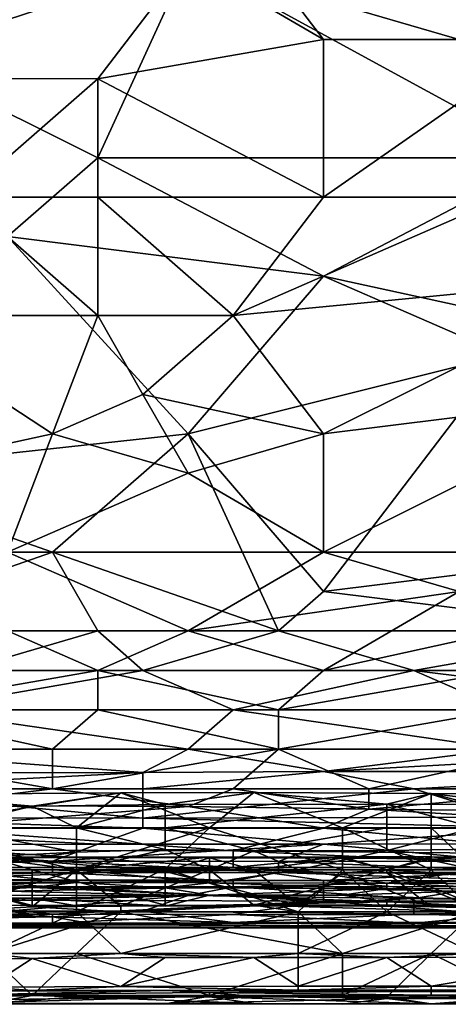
# Model space of a CAD drawing. Extents: x -1.1 to 1.1, y -0.36 to 0.36.
# Tile 209 of 256: x -0.1323 to -0.0899, y -0.345 to -0.2474. Entities that reach past the tile are written whole.
import ezdxf

# ---------------------------------------------------------------- set-up
doc = ezdxf.new("R2010")
doc.units = 0

msp = doc.modelspace()

# ---------------------------------------------------------------- linework, layer by layer
for points in [[(-0.115681, -0.241588, 0.395869), (-0.146978, -0.237682, 0.395967), (-0.151449, -0.253288, 0.393362)], [(-0.102268, -0.249401, 0.394792), (-0.11121, -0.237682, 0.396608), (-0.115681, -0.241588, 0.395869)], [(-0.079912, -0.249401, 0.39515), (-0.062028, -0.237682, 0.397355), (-0.11121, -0.237682, 0.396608)], [(-0.11121, -0.237682, 0.396608), (-0.102268, -0.249401, 0.394792), (-0.079912, -0.249401, 0.39515)], [(-0.115681, -0.241588, 0.266551), (-0.124623, -0.26112, 0.266498), (-0.15592, -0.245495, 0.266577)], [(-0.124623, -0.253307, 0.393709), (-0.115681, -0.241588, 0.395869), (-0.151449, -0.253288, 0.393362)], [(-0.115681, -0.241588, 0.395869), (-0.124623, -0.253307, 0.393709), (-0.102268, -0.249401, 0.394792)], [(-0.079912, -0.26112, 0.266522), (-0.124623, -0.26112, 0.266498), (-0.115681, -0.241588, 0.266551)], [(-0.115681, -0.241588, 0.266551), (-0.079912, -0.241588, 0.266557), (-0.075441, -0.253307, 0.266586)], [(-0.075441, -0.253307, 0.266586), (-0.079912, -0.26112, 0.266522), (-0.115681, -0.241588, 0.266551)], [(-0.124623, -0.26112, 0.266498), (-0.133565, -0.268932, 0.266355), (-0.15592, -0.245495, 0.266577)], [(-0.102268, -0.265026, 0.391919), (-0.102268, -0.249401, 0.394792), (-0.124623, -0.253307, 0.393709)], [(-0.079912, -0.249401, 0.39515), (-0.102268, -0.249401, 0.394792), (-0.102268, -0.265026, 0.391919)], [(-0.102268, -0.265026, 0.391919), (-0.084383, -0.265026, 0.392191), (-0.079912, -0.249401, 0.39515)], [(-0.151449, -0.253288, 0.393362), (-0.138036, -0.265026, 0.391469), (-0.124623, -0.253307, 0.393709)], [(-0.124623, -0.265026, 0.391596), (-0.124623, -0.253307, 0.393709), (-0.138036, -0.265026, 0.391469)], [(-0.124623, -0.253307, 0.393709), (-0.124623, -0.265026, 0.391596), (-0.102268, -0.265026, 0.391919)], [(-0.124623, -0.26112, 0.266498), (-0.102268, -0.272838, 0.266296), (-0.133565, -0.268932, 0.266355)], [(-0.124623, -0.26112, 0.266498), (-0.079912, -0.26112, 0.266522), (-0.102268, -0.272838, 0.266296)], [(-0.102268, -0.272838, 0.266296), (-0.079912, -0.26112, 0.266522), (-0.066499, -0.280651, 0.266098)], [(-0.124623, -0.276745, 0.389357), (-0.138036, -0.265026, 0.391469), (-0.146978, -0.276745, 0.389165)], [(-0.124623, -0.276745, 0.389357), (-0.124623, -0.265026, 0.391596), (-0.138036, -0.265026, 0.391469)], [(-0.11121, -0.276745, 0.389529), (-0.102268, -0.265026, 0.391919), (-0.124623, -0.265026, 0.391596)], [(-0.124623, -0.265026, 0.391596), (-0.124623, -0.276745, 0.389357), (-0.11121, -0.276745, 0.389529)], [(-0.11121, -0.276745, 0.389529), (-0.07097, -0.272838, 0.390765), (-0.084383, -0.265026, 0.392191)], [(-0.102268, -0.265026, 0.391919), (-0.11121, -0.276745, 0.389529), (-0.084383, -0.265026, 0.392191)], [(-0.115681, -0.288463, 0.265824), (-0.151449, -0.29237, 0.265624), (-0.133565, -0.268932, 0.266355)], [(-0.102268, -0.272838, 0.266296), (-0.115681, -0.288463, 0.265824), (-0.133565, -0.268932, 0.266355)], [(-0.084383, -0.280651, 0.266094), (-0.115681, -0.288463, 0.265824), (-0.102268, -0.272838, 0.266296)], [(-0.07097, -0.272838, 0.390765), (-0.11121, -0.276745, 0.389529), (-0.102268, -0.288463, 0.387078)], [(-0.084383, -0.280651, 0.266094), (-0.102268, -0.272838, 0.266296), (-0.066499, -0.280651, 0.266098)], [(-0.102268, -0.288463, 0.387078), (-0.07097, -0.284557, 0.388253), (-0.07097, -0.272838, 0.390765)], [(-0.146978, -0.276745, 0.389165), (-0.129094, -0.288463, 0.386879), (-0.124623, -0.276745, 0.389357)], [(-0.146978, -0.276745, 0.389165), (-0.146978, -0.29237, 0.385906), (-0.129094, -0.288463, 0.386879)], [(-0.120152, -0.284557, 0.387772), (-0.124623, -0.276745, 0.389357), (-0.129094, -0.288463, 0.386879)], [(-0.11121, -0.276745, 0.389529), (-0.124623, -0.276745, 0.389357), (-0.120152, -0.284557, 0.387772)], [(-0.120152, -0.284557, 0.387772), (-0.102268, -0.288463, 0.387078), (-0.11121, -0.276745, 0.389529)], [(-0.102268, -0.304088, 0.265261), (-0.115681, -0.288463, 0.265824), (-0.084383, -0.280651, 0.266094)], [(-0.07097, -0.300182, 0.265412), (-0.102268, -0.304088, 0.265261), (-0.084383, -0.280651, 0.266094)], [(-0.115681, -0.29237, 0.386076), (-0.120152, -0.284557, 0.387772), (-0.129094, -0.288463, 0.386879)], [(-0.102268, -0.288463, 0.387078), (-0.120152, -0.284557, 0.387772), (-0.115681, -0.29237, 0.386076)], [(-0.07097, -0.284557, 0.388253), (-0.102268, -0.288463, 0.387078), (-0.102268, -0.300182, 0.384224)], [(-0.079912, -0.300182, 0.384407), (-0.07097, -0.284557, 0.388253), (-0.102268, -0.300182, 0.384224)], [(-0.151449, -0.29237, 0.265624), (-0.115681, -0.288463, 0.265824), (-0.129094, -0.300182, 0.265367)], [(-0.133565, -0.300182, 0.384067), (-0.129094, -0.288463, 0.386879), (-0.146978, -0.29237, 0.385906)], [(-0.115681, -0.29237, 0.386076), (-0.129094, -0.288463, 0.386879), (-0.133565, -0.300182, 0.384067)], [(-0.129094, -0.300182, 0.265367), (-0.115681, -0.288463, 0.265824), (-0.106739, -0.307995, 0.265139)], [(-0.102268, -0.300182, 0.384224), (-0.102268, -0.288463, 0.387078), (-0.115681, -0.29237, 0.386076)], [(-0.102268, -0.304088, 0.265261), (-0.106739, -0.307995, 0.265139), (-0.115681, -0.288463, 0.265824)], [(-0.129094, -0.300182, 0.265367), (-0.151449, -0.307995, 0.265073), (-0.151449, -0.29237, 0.265624)], [(-0.102268, -0.300182, 0.384224), (-0.115681, -0.29237, 0.386076), (-0.133565, -0.300182, 0.384067)], [(-0.129094, -0.300182, 0.265367), (-0.124623, -0.307995, 0.265147), (-0.151449, -0.307995, 0.265073)], [(-0.133565, -0.300182, 0.384067), (-0.115681, -0.307995, 0.381893), (-0.102268, -0.300182, 0.384224)], [(-0.133565, -0.300182, 0.384067), (-0.133565, -0.307995, 0.381785), (-0.115681, -0.307995, 0.381893)], [(-0.106739, -0.307995, 0.265139), (-0.124623, -0.307995, 0.265147), (-0.129094, -0.300182, 0.265367)], [(-0.115681, -0.307995, 0.381893), (-0.088854, -0.304088, 0.383229), (-0.102268, -0.300182, 0.384224)], [(-0.088854, -0.304088, 0.383229), (-0.079912, -0.300182, 0.384407), (-0.102268, -0.300182, 0.384224)], [(-0.07097, -0.300182, 0.265412), (-0.07097, -0.307995, 0.265198), (-0.102268, -0.304088, 0.265261)], [(-0.115681, -0.307995, 0.381893), (-0.102268, -0.311901, 0.380621), (-0.088854, -0.304088, 0.383229)], [(-0.102268, -0.304088, 0.265261), (-0.07097, -0.307995, 0.265198), (-0.106739, -0.307995, 0.265139)], [(-0.084383, -0.307995, 0.382128), (-0.088854, -0.304088, 0.383229), (-0.102268, -0.311901, 0.380621)], [(-0.138036, -0.311901, 0.265178), (-0.151449, -0.307995, 0.265073), (-0.124623, -0.307995, 0.265147)], [(-0.124623, -0.311901, 0.380494), (-0.133565, -0.307995, 0.381785), (-0.146978, -0.311901, 0.380431)], [(-0.124623, -0.307995, 0.265147), (-0.120152, -0.311901, 0.265206), (-0.138036, -0.311901, 0.265178)], [(-0.133565, -0.307995, 0.381785), (-0.124623, -0.311901, 0.380494), (-0.115681, -0.307995, 0.381893)], [(-0.102268, -0.311901, 0.380621), (-0.115681, -0.307995, 0.381893), (-0.124623, -0.311901, 0.380494)], [(-0.124623, -0.307995, 0.265147), (-0.106739, -0.307995, 0.265139), (-0.120152, -0.311901, 0.265206)], [(-0.106739, -0.307995, 0.265139), (-0.093325, -0.311901, 0.265257), (-0.120152, -0.311901, 0.265206)], [(-0.106739, -0.307995, 0.265139), (-0.07097, -0.307995, 0.265198), (-0.093325, -0.311901, 0.265257)], [(-0.084383, -0.311901, 0.380778), (-0.084383, -0.307995, 0.382128), (-0.102268, -0.311901, 0.380621)], [(-0.07097, -0.307995, 0.265198), (-0.044144, -0.311901, 0.265253), (-0.093325, -0.311901, 0.265257)], [(-0.146978, -0.315807, 0.378904), (-0.124623, -0.315807, 0.378978), (-0.124623, -0.311901, 0.380494)], [(-0.146978, -0.311901, 0.380431), (-0.146978, -0.315807, 0.378904), (-0.124623, -0.311901, 0.380494)], [(-0.120152, -0.311901, 0.265206), (-0.11121, -0.315807, 0.265731), (-0.142507, -0.315807, 0.265673)], [(-0.142507, -0.315807, 0.265673), (-0.138036, -0.311901, 0.265178), (-0.120152, -0.311901, 0.265206)], [(-0.106739, -0.315807, 0.37908), (-0.102268, -0.311901, 0.380621), (-0.124623, -0.311901, 0.380494)], [(-0.124623, -0.311901, 0.380494), (-0.124623, -0.315807, 0.378978), (-0.106739, -0.315807, 0.37908)], [(-0.120152, -0.311901, 0.265206), (-0.093325, -0.311901, 0.265257), (-0.11121, -0.315807, 0.265731)], [(-0.093325, -0.311901, 0.265257), (-0.084383, -0.315807, 0.265789), (-0.11121, -0.315807, 0.265731)], [(-0.106739, -0.315807, 0.37908), (-0.084383, -0.315807, 0.379267), (-0.084383, -0.311901, 0.380778)], [(-0.084383, -0.311901, 0.380778), (-0.102268, -0.311901, 0.380621), (-0.106739, -0.315807, 0.37908)], [(-0.084383, -0.315807, 0.265789), (-0.093325, -0.311901, 0.265257), (-0.062028, -0.315807, 0.265782)], [(-0.062028, -0.315807, 0.265782), (-0.093325, -0.311901, 0.265257), (-0.044144, -0.311901, 0.265253)], [(-0.129094, -0.319713, 0.377207), (-0.146978, -0.315807, 0.378904), (-0.151449, -0.319713, 0.377118)], [(-0.142507, -0.315807, 0.265673), (-0.115681, -0.319713, 0.267064), (-0.151449, -0.319713, 0.267023)], [(-0.129094, -0.319713, 0.377207), (-0.124623, -0.315807, 0.378978), (-0.146978, -0.315807, 0.378904)], [(-0.142507, -0.315807, 0.265673), (-0.11121, -0.315807, 0.265731), (-0.115681, -0.319713, 0.267064)], [(-0.106739, -0.319713, 0.377386), (-0.124623, -0.315807, 0.378978), (-0.129094, -0.319713, 0.377207)], [(-0.106739, -0.319713, 0.377386), (-0.106739, -0.315807, 0.37908), (-0.124623, -0.315807, 0.378978)], [(-0.11121, -0.315807, 0.265731), (-0.084383, -0.319713, 0.267123), (-0.115681, -0.319713, 0.267064)], [(-0.11121, -0.315807, 0.265731), (-0.084383, -0.315807, 0.265789), (-0.084383, -0.319713, 0.267123)], [(-0.079912, -0.319713, 0.377586), (-0.084383, -0.315807, 0.379267), (-0.106739, -0.319713, 0.377386)], [(-0.106739, -0.315807, 0.37908), (-0.106739, -0.319713, 0.377386), (-0.084383, -0.315807, 0.379267)], [(-0.120152, -0.322015, 0.268362), (-0.160391, -0.322044, 0.268362), (-0.151449, -0.319713, 0.267023)], [(-0.151449, -0.319713, 0.377118), (-0.15592, -0.32362, 0.374864), (-0.129094, -0.32362, 0.374999)], [(-0.129094, -0.32362, 0.374999), (-0.129094, -0.319713, 0.377207), (-0.151449, -0.319713, 0.377118)], [(-0.120152, -0.322015, 0.268362), (-0.151449, -0.319713, 0.267023), (-0.115681, -0.319713, 0.267064)], [(-0.129094, -0.32362, 0.374999), (-0.11121, -0.32362, 0.375069), (-0.106739, -0.319713, 0.377386)], [(-0.106739, -0.319713, 0.377386), (-0.129094, -0.319713, 0.377207), (-0.129094, -0.32362, 0.374999)], [(-0.120152, -0.322015, 0.268362), (-0.115681, -0.319713, 0.267064), (-0.102268, -0.321916, 0.268362)], [(-0.102268, -0.321916, 0.268362), (-0.115681, -0.319713, 0.267064), (-0.084383, -0.319713, 0.267123)], [(-0.097797, -0.32362, 0.37526), (-0.106739, -0.319713, 0.377386), (-0.11121, -0.32362, 0.375069)], [(-0.106739, -0.319713, 0.377386), (-0.097797, -0.32362, 0.37526), (-0.079912, -0.319713, 0.377586)], [(-0.102268, -0.321916, 0.268362), (-0.062028, -0.319713, 0.267122), (-0.062028, -0.321909, 0.268362)], [(-0.084383, -0.319713, 0.267123), (-0.062028, -0.319713, 0.267122), (-0.102268, -0.321916, 0.268362)], [(-0.075441, -0.32362, 0.37541), (-0.079912, -0.319713, 0.377586), (-0.097797, -0.32362, 0.37526)], [(-0.160391, -0.322044, 0.268362), (-0.120152, -0.322015, 0.268362), (-0.151449, -0.32362, 0.269454)], [(-0.120152, -0.322015, 0.268362), (-0.120152, -0.32362, 0.26945), (-0.151449, -0.32362, 0.269454)], [(-0.120152, -0.32362, 0.26945), (-0.120152, -0.322015, 0.268362), (-0.102268, -0.321916, 0.268362)], [(-0.102268, -0.321916, 0.268362), (-0.093325, -0.32362, 0.269538), (-0.120152, -0.32362, 0.26945)], [(-0.093325, -0.32362, 0.269538), (-0.102268, -0.321916, 0.268362), (-0.062028, -0.321909, 0.268362)], [(-0.093325, -0.32362, 0.269538), (-0.062028, -0.321909, 0.268362), (-0.062028, -0.32362, 0.269501)], [(-0.142507, -0.325279, 0.373831), (-0.129094, -0.32362, 0.374999), (-0.15592, -0.32362, 0.374864)], [(-0.120152, -0.32362, 0.26945), (-0.120152, -0.326521, 0.272269), (-0.151449, -0.32362, 0.269454)], [(-0.120152, -0.326521, 0.272269), (-0.151449, -0.326512, 0.272269), (-0.151449, -0.32362, 0.269454)], [(-0.129094, -0.32362, 0.374999), (-0.142507, -0.325279, 0.373831), (-0.115681, -0.325383, 0.373831)], [(-0.115681, -0.325383, 0.373831), (-0.11121, -0.32362, 0.375069), (-0.129094, -0.32362, 0.374999)], [(-0.084383, -0.326443, 0.272269), (-0.120152, -0.326521, 0.272269), (-0.093325, -0.32362, 0.269538)], [(-0.093325, -0.32362, 0.269538), (-0.120152, -0.326521, 0.272269), (-0.120152, -0.32362, 0.26945)], [(-0.115681, -0.325383, 0.373831), (-0.097797, -0.32564, 0.373831), (-0.11121, -0.32362, 0.375069)], [(-0.097797, -0.32564, 0.373831), (-0.097797, -0.32362, 0.37526), (-0.11121, -0.32362, 0.375069)], [(-0.075441, -0.32362, 0.37541), (-0.097797, -0.32564, 0.373831), (-0.066499, -0.325963, 0.373831)], [(-0.075441, -0.32362, 0.37541), (-0.097797, -0.32362, 0.37526), (-0.097797, -0.32564, 0.373831)], [(-0.084383, -0.326443, 0.272269), (-0.093325, -0.32362, 0.269538), (-0.062028, -0.32362, 0.269501)], [(-0.144293, -0.324195, 0.221806), (-0.148682, -0.325528, 0.225563), (-0.131124, -0.325341, 0.225563)], [(-0.144293, -0.327502, 0.218188), (-0.122344, -0.324028, 0.221806), (-0.126734, -0.327502, 0.218173)], [(-0.122344, -0.324028, 0.221806), (-0.144293, -0.324195, 0.221806), (-0.131124, -0.325341, 0.225563)], [(-0.122344, -0.324028, 0.221806), (-0.144293, -0.327502, 0.218188), (-0.144293, -0.324195, 0.221806)], [(-0.122344, -0.324028, 0.221806), (-0.131124, -0.325341, 0.225563), (-0.117955, -0.325178, 0.225563)], [(-0.113565, -0.327502, 0.218124), (-0.126734, -0.327502, 0.218173), (-0.122344, -0.324028, 0.221806)], [(-0.109175, -0.323998, 0.221806), (-0.122344, -0.324028, 0.221806), (-0.117955, -0.325178, 0.225563)], [(-0.122344, -0.324028, 0.221806), (-0.109175, -0.323998, 0.221806), (-0.113565, -0.327502, 0.218124)], [(-0.096006, -0.325139, 0.225563), (-0.109175, -0.323998, 0.221806), (-0.117955, -0.325178, 0.225563)], [(-0.113565, -0.327502, 0.218124), (-0.109175, -0.323998, 0.221806), (-0.100396, -0.327502, 0.218186)], [(-0.091617, -0.324094, 0.221806), (-0.109175, -0.323998, 0.221806), (-0.096006, -0.325139, 0.225563)], [(-0.091617, -0.324094, 0.221806), (-0.100396, -0.327502, 0.218186), (-0.109175, -0.323998, 0.221806)], [(-0.100396, -0.327502, 0.218186), (-0.091617, -0.324094, 0.221806), (-0.091617, -0.327502, 0.218216)], [(-0.082837, -0.325178, 0.225563), (-0.091617, -0.324094, 0.221806), (-0.096006, -0.325139, 0.225563)], [(-0.078448, -0.324116, 0.221806), (-0.091617, -0.324094, 0.221806), (-0.082837, -0.325178, 0.225563)], [(-0.091617, -0.324094, 0.221806), (-0.078448, -0.324116, 0.221806), (-0.078448, -0.327502, 0.218248)], [(-0.091617, -0.327502, 0.218216), (-0.091617, -0.324094, 0.221806), (-0.078448, -0.327502, 0.218248)], [(-0.131124, -0.325341, 0.225563), (-0.148682, -0.325528, 0.225563), (-0.139903, -0.327502, 0.227895)], [(-0.115681, -0.325383, 0.373831), (-0.142507, -0.325279, 0.373831), (-0.142507, -0.327526, 0.372037)], [(-0.115681, -0.325383, 0.373831), (-0.142507, -0.327526, 0.372037), (-0.102268, -0.327526, 0.372275)], [(-0.126734, -0.327502, 0.228222), (-0.131124, -0.325341, 0.225563), (-0.139903, -0.327502, 0.227895)], [(-0.117955, -0.325178, 0.225563), (-0.131124, -0.325341, 0.225563), (-0.126734, -0.327502, 0.228222)], [(-0.126734, -0.327502, 0.228222), (-0.117955, -0.327502, 0.228375), (-0.117955, -0.325178, 0.225563)], [(-0.117955, -0.325178, 0.225563), (-0.117955, -0.327502, 0.228375), (-0.096006, -0.325139, 0.225563)], [(-0.096006, -0.327502, 0.228401), (-0.096006, -0.325139, 0.225563), (-0.117955, -0.327502, 0.228375)], [(-0.102268, -0.327526, 0.372275), (-0.097797, -0.32564, 0.373831), (-0.115681, -0.325383, 0.373831)], [(-0.097797, -0.32564, 0.373831), (-0.102268, -0.327526, 0.372275), (-0.066499, -0.327526, 0.372575)], [(-0.066499, -0.327526, 0.372575), (-0.066499, -0.325963, 0.373831), (-0.097797, -0.32564, 0.373831)], [(-0.096006, -0.325139, 0.225563), (-0.087227, -0.327502, 0.22838), (-0.082837, -0.325178, 0.225563)], [(-0.087227, -0.327502, 0.22838), (-0.096006, -0.325139, 0.225563), (-0.096006, -0.327502, 0.228401)], [(-0.151449, -0.326512, 0.272269), (-0.120152, -0.327526, 0.273594), (-0.15592, -0.327526, 0.273619)], [(-0.151449, -0.326512, 0.272269), (-0.120152, -0.326521, 0.272269), (-0.120152, -0.327526, 0.273594)], [(-0.079912, -0.327526, 0.273684), (-0.120152, -0.326521, 0.272269), (-0.084383, -0.326443, 0.272269)], [(-0.120152, -0.327526, 0.273594), (-0.120152, -0.326521, 0.272269), (-0.079912, -0.327526, 0.273684)], [(-0.124623, -0.329111, 0.276175), (-0.15592, -0.327526, 0.273619), (-0.120152, -0.327526, 0.273594)], [(-0.15592, -0.327526, 0.273619), (-0.124623, -0.329111, 0.276175), (-0.151449, -0.329129, 0.276175)], [(-0.148682, -0.331652, 0.217957), (-0.144293, -0.327502, 0.218188), (-0.126734, -0.331652, 0.218035)], [(-0.126734, -0.327502, 0.218173), (-0.126734, -0.331652, 0.218035), (-0.144293, -0.327502, 0.218188)], [(-0.11121, -0.329762, 0.369925), (-0.102268, -0.327526, 0.372275), (-0.142507, -0.327526, 0.372037)], [(-0.138036, -0.329695, 0.369925), (-0.11121, -0.329762, 0.369925), (-0.142507, -0.327526, 0.372037)], [(-0.139903, -0.327502, 0.227895), (-0.126734, -0.329914, 0.22932), (-0.126734, -0.327502, 0.228222)], [(-0.126734, -0.329914, 0.22932), (-0.139903, -0.327502, 0.227895), (-0.139903, -0.330559, 0.22932)], [(-0.117955, -0.329643, 0.22932), (-0.117955, -0.327502, 0.228375), (-0.126734, -0.327502, 0.228222)], [(-0.117955, -0.329643, 0.22932), (-0.126734, -0.327502, 0.228222), (-0.126734, -0.329914, 0.22932)], [(-0.126734, -0.331652, 0.218035), (-0.126734, -0.327502, 0.218173), (-0.113565, -0.327502, 0.218124)], [(-0.113565, -0.327502, 0.218124), (-0.117955, -0.331549, 0.218049), (-0.126734, -0.331652, 0.218035)], [(-0.124623, -0.329111, 0.276175), (-0.120152, -0.327526, 0.273594), (-0.102268, -0.329104, 0.276175)], [(-0.102268, -0.329104, 0.276175), (-0.120152, -0.327526, 0.273594), (-0.079912, -0.327526, 0.273684)], [(-0.096006, -0.327502, 0.228401), (-0.117955, -0.327502, 0.228375), (-0.109175, -0.329781, 0.22932)], [(-0.109175, -0.329781, 0.22932), (-0.117955, -0.327502, 0.228375), (-0.117955, -0.329643, 0.22932)], [(-0.113565, -0.327502, 0.218124), (-0.100396, -0.331646, 0.218049), (-0.117955, -0.331549, 0.218049)], [(-0.100396, -0.327502, 0.218186), (-0.100396, -0.331646, 0.218049), (-0.113565, -0.327502, 0.218124)], [(-0.102268, -0.327526, 0.372275), (-0.11121, -0.329762, 0.369925), (-0.075441, -0.330116, 0.369925)], [(-0.096006, -0.329728, 0.22932), (-0.096006, -0.327502, 0.228401), (-0.109175, -0.329781, 0.22932)], [(-0.079912, -0.327526, 0.273684), (-0.079912, -0.329091, 0.276175), (-0.102268, -0.329104, 0.276175)], [(-0.075441, -0.330116, 0.369925), (-0.066499, -0.327526, 0.372575), (-0.102268, -0.327526, 0.372275)], [(-0.100396, -0.327502, 0.218186), (-0.091617, -0.327502, 0.218216), (-0.091617, -0.331652, 0.218081)], [(-0.091617, -0.331652, 0.218081), (-0.100396, -0.331646, 0.218049), (-0.100396, -0.327502, 0.218186)], [(-0.087227, -0.327502, 0.22838), (-0.096006, -0.329728, 0.22932), (-0.074058, -0.32942, 0.22932)], [(-0.096006, -0.327502, 0.228401), (-0.096006, -0.329728, 0.22932), (-0.087227, -0.327502, 0.22838)], [(-0.091617, -0.327502, 0.218216), (-0.078448, -0.327502, 0.218248), (-0.087227, -0.331652, 0.218192)], [(-0.087227, -0.331652, 0.218192), (-0.091617, -0.331652, 0.218081), (-0.091617, -0.327502, 0.218216)], [(-0.151449, -0.329129, 0.276175), (-0.129094, -0.330798, 0.280081), (-0.160391, -0.330812, 0.280081)], [(-0.129094, -0.330798, 0.280081), (-0.151449, -0.329129, 0.276175), (-0.124623, -0.329111, 0.276175)], [(-0.102268, -0.329104, 0.276175), (-0.106739, -0.330837, 0.280081), (-0.129094, -0.330798, 0.280081)], [(-0.102268, -0.329104, 0.276175), (-0.129094, -0.330798, 0.280081), (-0.124623, -0.329111, 0.276175)], [(-0.106739, -0.330837, 0.280081), (-0.102268, -0.329104, 0.276175), (-0.084383, -0.330783, 0.280081)], [(-0.079912, -0.329091, 0.276175), (-0.084383, -0.330783, 0.280081), (-0.102268, -0.329104, 0.276175)], [(-0.074058, -0.32942, 0.22932), (-0.096006, -0.329728, 0.22932), (-0.087227, -0.331652, 0.230505)], [(-0.131124, -0.331652, 0.263254), (-0.144293, -0.331652, 0.263151), (-0.135513, -0.330405, 0.266891)], [(-0.135513, -0.330452, 0.270649), (-0.144293, -0.331652, 0.271909), (-0.126734, -0.331652, 0.271944)], [(-0.126734, -0.329914, 0.22932), (-0.139903, -0.330559, 0.22932), (-0.139903, -0.331652, 0.230302)], [(-0.139903, -0.331652, 0.230302), (-0.126734, -0.331652, 0.230616), (-0.126734, -0.329914, 0.22932)], [(-0.138036, -0.329695, 0.369925), (-0.11121, -0.331432, 0.367864), (-0.11121, -0.329762, 0.369925)], [(-0.138036, -0.329695, 0.369925), (-0.138036, -0.331432, 0.367793), (-0.11121, -0.331432, 0.367864)], [(-0.135513, -0.330405, 0.266891), (-0.135513, -0.330452, 0.270649), (-0.113565, -0.330411, 0.270649)], [(-0.113565, -0.330411, 0.270649), (-0.113565, -0.330462, 0.266891), (-0.135513, -0.330405, 0.266891)], [(-0.117955, -0.331834, 0.263134), (-0.135513, -0.330405, 0.266891), (-0.113565, -0.330462, 0.266891)], [(-0.117955, -0.331834, 0.263134), (-0.131124, -0.331652, 0.263254), (-0.135513, -0.330405, 0.266891)], [(-0.113565, -0.330411, 0.270649), (-0.135513, -0.330452, 0.270649), (-0.126734, -0.331652, 0.271944)], [(-0.126734, -0.331652, 0.230616), (-0.113565, -0.331652, 0.230677), (-0.117955, -0.329643, 0.22932)], [(-0.117955, -0.329643, 0.22932), (-0.126734, -0.329914, 0.22932), (-0.126734, -0.331652, 0.230616)], [(-0.126734, -0.331652, 0.271944), (-0.113565, -0.331652, 0.271991), (-0.113565, -0.330411, 0.270649)], [(-0.113565, -0.331652, 0.230677), (-0.109175, -0.329781, 0.22932), (-0.117955, -0.329643, 0.22932)], [(-0.117955, -0.331834, 0.263134), (-0.113565, -0.330462, 0.266891), (-0.109175, -0.331652, 0.263527)], [(-0.104786, -0.331652, 0.230483), (-0.109175, -0.329781, 0.22932), (-0.113565, -0.331652, 0.230677)], [(-0.100396, -0.330363, 0.270649), (-0.113565, -0.330411, 0.270649), (-0.113565, -0.331652, 0.271991)], [(-0.100396, -0.330363, 0.270649), (-0.113565, -0.331652, 0.271991), (-0.096006, -0.331652, 0.272038)], [(-0.113565, -0.330411, 0.270649), (-0.100396, -0.330363, 0.270649), (-0.100396, -0.33049, 0.266891)], [(-0.113565, -0.330462, 0.266891), (-0.113565, -0.330411, 0.270649), (-0.100396, -0.33049, 0.266891)], [(-0.109175, -0.331652, 0.263527), (-0.113565, -0.330462, 0.266891), (-0.100396, -0.33049, 0.266891)], [(-0.075441, -0.331432, 0.368234), (-0.11121, -0.329762, 0.369925), (-0.11121, -0.331432, 0.367864)], [(-0.075441, -0.331432, 0.368234), (-0.075441, -0.330116, 0.369925), (-0.11121, -0.329762, 0.369925)], [(-0.109175, -0.329781, 0.22932), (-0.104786, -0.331652, 0.230483), (-0.096006, -0.329728, 0.22932)], [(-0.096006, -0.331652, 0.263608), (-0.109175, -0.331652, 0.263527), (-0.100396, -0.33049, 0.266891)], [(-0.096006, -0.329728, 0.22932), (-0.104786, -0.331652, 0.230483), (-0.087227, -0.331652, 0.230505)], [(-0.091617, -0.330377, 0.270649), (-0.100396, -0.330363, 0.270649), (-0.096006, -0.331652, 0.272038)], [(-0.091617, -0.330377, 0.270649), (-0.091617, -0.330551, 0.266891), (-0.100396, -0.330363, 0.270649)], [(-0.091617, -0.330551, 0.266891), (-0.100396, -0.33049, 0.266891), (-0.100396, -0.330363, 0.270649)], [(-0.096006, -0.331652, 0.263608), (-0.100396, -0.33049, 0.266891), (-0.091617, -0.330551, 0.266891)], [(-0.091617, -0.330377, 0.270649), (-0.096006, -0.331652, 0.272038), (-0.078448, -0.331652, 0.272051)], [(-0.082837, -0.331652, 0.264004), (-0.096006, -0.331652, 0.263608), (-0.091617, -0.330551, 0.266891)], [(-0.074058, -0.330437, 0.270649), (-0.091617, -0.330377, 0.270649), (-0.078448, -0.331652, 0.272051)], [(-0.091617, -0.330377, 0.270649), (-0.074058, -0.330437, 0.270649), (-0.074058, -0.330717, 0.266891)], [(-0.091617, -0.330551, 0.266891), (-0.091617, -0.330377, 0.270649), (-0.074058, -0.330717, 0.266891)], [(-0.074058, -0.330717, 0.266891), (-0.082837, -0.331652, 0.264004), (-0.091617, -0.330551, 0.266891)], [(-0.129094, -0.330798, 0.280081), (-0.164862, -0.331913, 0.283987), (-0.160391, -0.330812, 0.280081)], [(-0.164862, -0.331913, 0.283987), (-0.129094, -0.330798, 0.280081), (-0.129094, -0.331906, 0.283987)], [(-0.138036, -0.331432, 0.367793), (-0.142507, -0.332603, 0.366019), (-0.11121, -0.331432, 0.367864)], [(-0.11121, -0.331432, 0.367864), (-0.142507, -0.332603, 0.366019), (-0.102268, -0.332719, 0.366019)], [(-0.106739, -0.330837, 0.280081), (-0.106739, -0.331916, 0.283987), (-0.129094, -0.330798, 0.280081)], [(-0.106739, -0.331916, 0.283987), (-0.129094, -0.331906, 0.283987), (-0.129094, -0.330798, 0.280081)], [(-0.117955, -0.331549, 0.218049), (-0.104786, -0.335802, 0.217389), (-0.126734, -0.335802, 0.217366)], [(-0.126734, -0.335802, 0.217366), (-0.126734, -0.331652, 0.218035), (-0.117955, -0.331549, 0.218049)], [(-0.100396, -0.331646, 0.218049), (-0.104786, -0.335802, 0.217389), (-0.117955, -0.331549, 0.218049)], [(-0.102268, -0.332719, 0.366019), (-0.075441, -0.331432, 0.368234), (-0.11121, -0.331432, 0.367864)], [(-0.106739, -0.330837, 0.280081), (-0.084383, -0.330783, 0.280081), (-0.079912, -0.331916, 0.283987)], [(-0.079912, -0.331916, 0.283987), (-0.106739, -0.331916, 0.283987), (-0.106739, -0.330837, 0.280081)], [(-0.102268, -0.332719, 0.366019), (-0.075441, -0.332848, 0.366019), (-0.075441, -0.331432, 0.368234)], [(-0.164862, -0.331913, 0.283987), (-0.129094, -0.331906, 0.283987), (-0.151449, -0.332684, 0.287894)], [(-0.129094, -0.331906, 0.283987), (-0.11121, -0.332734, 0.287894), (-0.151449, -0.332684, 0.287894)], [(-0.126734, -0.331652, 0.218035), (-0.139903, -0.335802, 0.217372), (-0.148682, -0.331652, 0.217957)], [(-0.144293, -0.331652, 0.271909), (-0.139903, -0.335802, 0.274637), (-0.131124, -0.335309, 0.274406)], [(-0.131124, -0.335309, 0.274406), (-0.126734, -0.331652, 0.271944), (-0.144293, -0.331652, 0.271909)], [(-0.131124, -0.331652, 0.263254), (-0.131124, -0.335193, 0.259377), (-0.144293, -0.331652, 0.263151)], [(-0.139903, -0.335125, 0.259377), (-0.144293, -0.331652, 0.263151), (-0.131124, -0.335193, 0.259377)], [(-0.139903, -0.331652, 0.230302), (-0.139903, -0.332879, 0.233077), (-0.126734, -0.332899, 0.233077)], [(-0.139903, -0.335802, 0.217372), (-0.126734, -0.331652, 0.218035), (-0.126734, -0.335802, 0.217366)], [(-0.139903, -0.331652, 0.230302), (-0.126734, -0.332899, 0.233077), (-0.126734, -0.331652, 0.230616)], [(-0.131124, -0.335193, 0.259377), (-0.131124, -0.331652, 0.263254), (-0.117955, -0.335162, 0.259377)], [(-0.117955, -0.331834, 0.263134), (-0.117955, -0.335162, 0.259377), (-0.131124, -0.331652, 0.263254)], [(-0.122344, -0.335249, 0.274406), (-0.126734, -0.331652, 0.271944), (-0.131124, -0.335309, 0.274406)], [(-0.106739, -0.331916, 0.283987), (-0.11121, -0.332734, 0.287894), (-0.129094, -0.331906, 0.283987)], [(-0.122344, -0.335249, 0.274406), (-0.113565, -0.331652, 0.271991), (-0.126734, -0.331652, 0.271944)], [(-0.126734, -0.331652, 0.230616), (-0.113565, -0.332928, 0.233077), (-0.113565, -0.331652, 0.230677)], [(-0.126734, -0.331652, 0.230616), (-0.126734, -0.332899, 0.233077), (-0.113565, -0.332928, 0.233077)], [(-0.109175, -0.335154, 0.274406), (-0.113565, -0.331652, 0.271991), (-0.122344, -0.335249, 0.274406)], [(-0.117955, -0.331834, 0.263134), (-0.109175, -0.331652, 0.263527), (-0.104786, -0.335173, 0.259377)], [(-0.117955, -0.335162, 0.259377), (-0.117955, -0.331834, 0.263134), (-0.104786, -0.335173, 0.259377)], [(-0.109175, -0.335154, 0.274406), (-0.096006, -0.331652, 0.272038), (-0.113565, -0.331652, 0.271991)], [(-0.104786, -0.331652, 0.230483), (-0.113565, -0.332928, 0.233077), (-0.096006, -0.33299, 0.233077)], [(-0.113565, -0.331652, 0.230677), (-0.113565, -0.332928, 0.233077), (-0.104786, -0.331652, 0.230483)], [(-0.11121, -0.332734, 0.287894), (-0.106739, -0.331916, 0.283987), (-0.084383, -0.332694, 0.287894)], [(-0.109175, -0.331652, 0.263527), (-0.096006, -0.331652, 0.263608), (-0.100396, -0.331956, 0.263134)], [(-0.109175, -0.331652, 0.263527), (-0.100396, -0.331956, 0.263134), (-0.104786, -0.335173, 0.259377)], [(-0.087227, -0.335119, 0.274406), (-0.096006, -0.331652, 0.272038), (-0.109175, -0.335154, 0.274406)], [(-0.084383, -0.332694, 0.287894), (-0.106739, -0.331916, 0.283987), (-0.079912, -0.331916, 0.283987)], [(-0.100396, -0.331646, 0.218049), (-0.096006, -0.335802, 0.217446), (-0.104786, -0.335802, 0.217389)], [(-0.096006, -0.33299, 0.233077), (-0.087227, -0.331652, 0.230505), (-0.104786, -0.331652, 0.230483)], [(-0.091617, -0.335331, 0.259377), (-0.104786, -0.335173, 0.259377), (-0.100396, -0.331956, 0.263134)], [(-0.091617, -0.331652, 0.218081), (-0.096006, -0.335802, 0.217446), (-0.100396, -0.331646, 0.218049)], [(-0.100396, -0.331956, 0.263134), (-0.096006, -0.331652, 0.263608), (-0.096006, -0.331953, 0.263134)], [(-0.100396, -0.331956, 0.263134), (-0.096006, -0.331953, 0.263134), (-0.091617, -0.335331, 0.259377)], [(-0.096006, -0.335802, 0.217446), (-0.091617, -0.331652, 0.218081), (-0.087227, -0.335802, 0.217581)], [(-0.087227, -0.335119, 0.274406), (-0.078448, -0.331652, 0.272051), (-0.096006, -0.331652, 0.272038)], [(-0.096006, -0.331652, 0.263608), (-0.082837, -0.331652, 0.264004), (-0.087227, -0.332171, 0.263134)], [(-0.087227, -0.331652, 0.230505), (-0.096006, -0.33299, 0.233077), (-0.078448, -0.33308, 0.233077)], [(-0.096006, -0.331953, 0.263134), (-0.096006, -0.331652, 0.263608), (-0.087227, -0.332171, 0.263134)], [(-0.096006, -0.331953, 0.263134), (-0.087227, -0.332171, 0.263134), (-0.087227, -0.335412, 0.259377)], [(-0.091617, -0.335331, 0.259377), (-0.096006, -0.331953, 0.263134), (-0.087227, -0.335412, 0.259377)], [(-0.087227, -0.331652, 0.218192), (-0.087227, -0.335802, 0.217581), (-0.091617, -0.331652, 0.218081)], [(-0.15592, -0.333276, 0.2918), (-0.151449, -0.332684, 0.287894), (-0.11121, -0.332734, 0.287894)], [(-0.11121, -0.332734, 0.287894), (-0.11121, -0.333321, 0.2918), (-0.15592, -0.333276, 0.2918)], [(-0.133565, -0.33377, 0.295706), (-0.15592, -0.333276, 0.2918), (-0.11121, -0.333321, 0.2918)], [(-0.139903, -0.332879, 0.233077), (-0.148682, -0.333323, 0.236834), (-0.131124, -0.333388, 0.236834)], [(-0.148682, -0.333323, 0.236834), (-0.148682, -0.334348, 0.248106), (-0.131124, -0.333388, 0.236834)], [(-0.131124, -0.334473, 0.248106), (-0.131124, -0.333388, 0.236834), (-0.148682, -0.334348, 0.248106)], [(-0.102268, -0.334743, 0.362112), (-0.102268, -0.332719, 0.366019), (-0.142507, -0.332603, 0.366019)], [(-0.102268, -0.334743, 0.362112), (-0.142507, -0.332603, 0.366019), (-0.142507, -0.334631, 0.362112)], [(-0.139903, -0.332879, 0.233077), (-0.131124, -0.333388, 0.236834), (-0.126734, -0.332899, 0.233077)], [(-0.133565, -0.33377, 0.295706), (-0.11121, -0.333321, 0.2918), (-0.115681, -0.334184, 0.299612)], [(-0.126734, -0.332899, 0.233077), (-0.131124, -0.333388, 0.236834), (-0.117955, -0.333422, 0.236834)], [(-0.113565, -0.334169, 0.244349), (-0.117955, -0.333422, 0.236834), (-0.131124, -0.333388, 0.236834)], [(-0.131124, -0.333388, 0.236834), (-0.131124, -0.334473, 0.248106), (-0.113565, -0.334169, 0.244349)], [(-0.113565, -0.332928, 0.233077), (-0.126734, -0.332899, 0.233077), (-0.117955, -0.333422, 0.236834)], [(-0.113565, -0.332928, 0.233077), (-0.117955, -0.333422, 0.236834), (-0.096006, -0.333502, 0.236834)], [(-0.117955, -0.333422, 0.236834), (-0.113565, -0.334169, 0.244349), (-0.096006, -0.333502, 0.236834)], [(-0.115681, -0.334184, 0.299612), (-0.11121, -0.333321, 0.2918), (-0.093325, -0.33449, 0.303519)], [(-0.096006, -0.333502, 0.236834), (-0.096006, -0.33299, 0.233077), (-0.113565, -0.332928, 0.233077)], [(-0.100396, -0.334171, 0.244349), (-0.096006, -0.333502, 0.236834), (-0.113565, -0.334169, 0.244349)], [(-0.11121, -0.333321, 0.2918), (-0.084383, -0.332694, 0.287894), (-0.084383, -0.333291, 0.2918)], [(-0.084383, -0.332694, 0.287894), (-0.11121, -0.333321, 0.2918), (-0.11121, -0.332734, 0.287894)], [(-0.088854, -0.333758, 0.295706), (-0.11121, -0.333321, 0.2918), (-0.084383, -0.333291, 0.2918)], [(-0.11121, -0.333321, 0.2918), (-0.088854, -0.333758, 0.295706), (-0.093325, -0.33449, 0.303519)], [(-0.102268, -0.332719, 0.366019), (-0.079912, -0.334753, 0.362112), (-0.075441, -0.332848, 0.366019)], [(-0.102268, -0.332719, 0.366019), (-0.102268, -0.334743, 0.362112), (-0.079912, -0.334753, 0.362112)], [(-0.096006, -0.333502, 0.236834), (-0.100396, -0.334171, 0.244349), (-0.082837, -0.333559, 0.236834)], [(-0.096006, -0.33299, 0.233077), (-0.096006, -0.333502, 0.236834), (-0.082837, -0.333559, 0.236834)], [(-0.078448, -0.33308, 0.233077), (-0.096006, -0.33299, 0.233077), (-0.082837, -0.333559, 0.236834)], [(-0.148682, -0.334348, 0.248106), (-0.144293, -0.3351, 0.25562), (-0.131124, -0.334473, 0.248106)], [(-0.144293, -0.3351, 0.25562), (-0.126734, -0.335231, 0.25562), (-0.131124, -0.334473, 0.248106)], [(-0.138036, -0.334817, 0.307425), (-0.133565, -0.334164, 0.299612), (-0.115681, -0.334184, 0.299612)], [(-0.115681, -0.334184, 0.299612), (-0.133565, -0.335744, 0.319144), (-0.138036, -0.334817, 0.307425)], [(-0.115681, -0.334184, 0.299612), (-0.133565, -0.334164, 0.299612), (-0.133565, -0.33377, 0.295706)], [(-0.133565, -0.335744, 0.319144), (-0.115681, -0.334184, 0.299612), (-0.120152, -0.335753, 0.319144)], [(-0.117955, -0.335258, 0.25562), (-0.113565, -0.334169, 0.244349), (-0.131124, -0.334473, 0.248106)], [(-0.117955, -0.335258, 0.25562), (-0.131124, -0.334473, 0.248106), (-0.126734, -0.335231, 0.25562)], [(-0.093325, -0.33449, 0.303519), (-0.120152, -0.335753, 0.319144), (-0.115681, -0.334184, 0.299612)], [(-0.120152, -0.335753, 0.319144), (-0.093325, -0.33449, 0.303519), (-0.093325, -0.336046, 0.32305)], [(-0.113565, -0.334169, 0.244349), (-0.117955, -0.335258, 0.25562), (-0.096006, -0.334819, 0.251863)], [(-0.096006, -0.334819, 0.251863), (-0.100396, -0.334171, 0.244349), (-0.113565, -0.334169, 0.244349)], [(-0.078448, -0.334881, 0.251863), (-0.082837, -0.333559, 0.236834), (-0.100396, -0.334171, 0.244349)], [(-0.100396, -0.334171, 0.244349), (-0.096006, -0.334819, 0.251863), (-0.078448, -0.334881, 0.251863)], [(-0.048615, -0.334191, 0.299612), (-0.093325, -0.33449, 0.303519), (-0.088854, -0.333758, 0.295706)], [(-0.093325, -0.33449, 0.303519), (-0.048615, -0.334191, 0.299612), (-0.053086, -0.335171, 0.311331)], [(-0.093325, -0.336046, 0.32305), (-0.093325, -0.33449, 0.303519), (-0.053086, -0.335171, 0.311331)], [(-0.142507, -0.334631, 0.362112), (-0.160391, -0.336034, 0.358206), (-0.129094, -0.336055, 0.358206)], [(-0.126734, -0.335231, 0.25562), (-0.144293, -0.3351, 0.25562), (-0.139903, -0.335125, 0.259377)], [(-0.102268, -0.334743, 0.362112), (-0.142507, -0.334631, 0.362112), (-0.129094, -0.336055, 0.358206)], [(-0.131124, -0.335193, 0.259377), (-0.126734, -0.335231, 0.25562), (-0.139903, -0.335125, 0.259377)], [(-0.131124, -0.335309, 0.274406), (-0.139903, -0.335802, 0.274637), (-0.122344, -0.335802, 0.274686)], [(-0.126734, -0.335231, 0.25562), (-0.131124, -0.335193, 0.259377), (-0.117955, -0.335162, 0.259377)], [(-0.131124, -0.335309, 0.274406), (-0.122344, -0.335802, 0.274686), (-0.122344, -0.335249, 0.274406)], [(-0.11121, -0.336063, 0.358206), (-0.102268, -0.334743, 0.362112), (-0.129094, -0.336055, 0.358206)], [(-0.126734, -0.335231, 0.25562), (-0.117955, -0.335162, 0.259377), (-0.117955, -0.335258, 0.25562)], [(-0.109175, -0.335154, 0.274406), (-0.122344, -0.335249, 0.274406), (-0.122344, -0.335802, 0.274686)], [(-0.109175, -0.335154, 0.274406), (-0.122344, -0.335802, 0.274686), (-0.104786, -0.335802, 0.274748)], [(-0.096006, -0.335233, 0.25562), (-0.096006, -0.334819, 0.251863), (-0.117955, -0.335258, 0.25562)], [(-0.117955, -0.335258, 0.25562), (-0.117955, -0.335162, 0.259377), (-0.104786, -0.335173, 0.259377)], [(-0.096006, -0.335233, 0.25562), (-0.117955, -0.335258, 0.25562), (-0.104786, -0.335173, 0.259377)], [(-0.102268, -0.334743, 0.362112), (-0.11121, -0.336063, 0.358206), (-0.084383, -0.336107, 0.358206)], [(-0.109175, -0.335154, 0.274406), (-0.087227, -0.335802, 0.274764), (-0.087227, -0.335119, 0.274406)], [(-0.104786, -0.335802, 0.274748), (-0.087227, -0.335802, 0.274764), (-0.109175, -0.335154, 0.274406)], [(-0.096006, -0.335233, 0.25562), (-0.104786, -0.335173, 0.259377), (-0.091617, -0.335331, 0.259377)], [(-0.102268, -0.334743, 0.362112), (-0.084383, -0.336107, 0.358206), (-0.079912, -0.334753, 0.362112)], [(-0.096006, -0.334819, 0.251863), (-0.096006, -0.335233, 0.25562), (-0.087227, -0.335214, 0.25562)], [(-0.078448, -0.334881, 0.251863), (-0.096006, -0.334819, 0.251863), (-0.087227, -0.335214, 0.25562)], [(-0.087227, -0.335214, 0.25562), (-0.096006, -0.335233, 0.25562), (-0.091617, -0.335331, 0.259377)], [(-0.053086, -0.335171, 0.311331), (-0.048615, -0.335775, 0.319144), (-0.093325, -0.336046, 0.32305)], [(-0.087227, -0.335412, 0.259377), (-0.087227, -0.335214, 0.25562), (-0.091617, -0.335331, 0.259377)], [(-0.151449, -0.336891, 0.3543), (-0.129094, -0.336055, 0.358206), (-0.160391, -0.336034, 0.358206)], [(-0.129094, -0.336315, 0.326956), (-0.15592, -0.336846, 0.334769), (-0.146978, -0.336022, 0.32305)], [(-0.15592, -0.336846, 0.334769), (-0.129094, -0.336315, 0.326956), (-0.124623, -0.337105, 0.338675)], [(-0.151449, -0.336891, 0.3543), (-0.129094, -0.336935, 0.3543), (-0.129094, -0.336055, 0.358206)], [(-0.146978, -0.336022, 0.32305), (-0.133565, -0.335744, 0.319144), (-0.129094, -0.336315, 0.326956)], [(-0.135513, -0.339952, 0.274172), (-0.122344, -0.335802, 0.274686), (-0.139903, -0.335802, 0.274637)], [(-0.139903, -0.335802, 0.217372), (-0.126734, -0.335802, 0.217366), (-0.135513, -0.339952, 0.217673)], [(-0.135513, -0.339952, 0.274172), (-0.126734, -0.339952, 0.274166), (-0.122344, -0.335802, 0.274686)], [(-0.126734, -0.335802, 0.217366), (-0.122344, -0.339952, 0.217746), (-0.135513, -0.339952, 0.217673)], [(-0.129094, -0.336315, 0.326956), (-0.133565, -0.335744, 0.319144), (-0.120152, -0.335753, 0.319144)], [(-0.129094, -0.336315, 0.326956), (-0.120152, -0.335753, 0.319144), (-0.11121, -0.336862, 0.334769)], [(-0.129094, -0.336055, 0.358206), (-0.129094, -0.336935, 0.3543), (-0.11121, -0.336063, 0.358206)], [(-0.11121, -0.336063, 0.358206), (-0.129094, -0.336935, 0.3543), (-0.093325, -0.336947, 0.3543)], [(-0.124623, -0.337105, 0.338675), (-0.129094, -0.336315, 0.326956), (-0.11121, -0.336862, 0.334769)], [(-0.126734, -0.339952, 0.274166), (-0.100396, -0.339952, 0.274234), (-0.122344, -0.335802, 0.274686)], [(-0.104786, -0.335802, 0.217389), (-0.122344, -0.339952, 0.217746), (-0.126734, -0.335802, 0.217366)], [(-0.104786, -0.335802, 0.217389), (-0.104786, -0.339952, 0.21778), (-0.122344, -0.339952, 0.217746)], [(-0.100396, -0.339952, 0.274234), (-0.104786, -0.335802, 0.274748), (-0.122344, -0.335802, 0.274686)], [(-0.093325, -0.336046, 0.32305), (-0.11121, -0.336862, 0.334769), (-0.120152, -0.335753, 0.319144)], [(-0.11121, -0.336862, 0.334769), (-0.093325, -0.336046, 0.32305), (-0.062028, -0.336866, 0.334769)], [(-0.093325, -0.336947, 0.3543), (-0.084383, -0.336107, 0.358206), (-0.11121, -0.336063, 0.358206)], [(-0.100396, -0.339952, 0.274234), (-0.087227, -0.335802, 0.274764), (-0.104786, -0.335802, 0.274748)], [(-0.096006, -0.335802, 0.217446), (-0.087227, -0.339952, 0.217819), (-0.104786, -0.339952, 0.21778)], [(-0.096006, -0.335802, 0.217446), (-0.104786, -0.339952, 0.21778), (-0.104786, -0.335802, 0.217389)], [(-0.091617, -0.339952, 0.274242), (-0.087227, -0.335802, 0.274764), (-0.100396, -0.339952, 0.274234)], [(-0.087227, -0.335802, 0.217581), (-0.087227, -0.339952, 0.217819), (-0.096006, -0.335802, 0.217446)], [(-0.048615, -0.335775, 0.319144), (-0.062028, -0.336866, 0.334769), (-0.093325, -0.336046, 0.32305)], [(-0.093325, -0.336947, 0.3543), (-0.062028, -0.336983, 0.3543), (-0.084383, -0.336107, 0.358206)], [(-0.091617, -0.339952, 0.274242), (-0.078448, -0.339952, 0.274322), (-0.087227, -0.335802, 0.274764)], [(-0.124623, -0.337105, 0.338675), (-0.178275, -0.337272, 0.342581), (-0.15592, -0.336846, 0.334769)], [(-0.133565, -0.337384, 0.346487), (-0.178275, -0.337272, 0.342581), (-0.124623, -0.337105, 0.338675)], [(-0.124623, -0.337346, 0.350394), (-0.151449, -0.336891, 0.3543), (-0.15592, -0.337311, 0.350394)], [(-0.133565, -0.337384, 0.346487), (-0.124623, -0.337346, 0.350394), (-0.15592, -0.337311, 0.350394)], [(-0.129094, -0.336935, 0.3543), (-0.151449, -0.336891, 0.3543), (-0.124623, -0.337346, 0.350394)], [(-0.084383, -0.337267, 0.342581), (-0.133565, -0.337384, 0.346487), (-0.124623, -0.337105, 0.338675)], [(-0.088854, -0.3374, 0.346487), (-0.133565, -0.337384, 0.346487), (-0.084383, -0.337267, 0.342581)], [(-0.124623, -0.337346, 0.350394), (-0.133565, -0.337384, 0.346487), (-0.088854, -0.3374, 0.346487)], [(-0.088854, -0.337346, 0.350394), (-0.129094, -0.336935, 0.3543), (-0.124623, -0.337346, 0.350394)], [(-0.093325, -0.336947, 0.3543), (-0.129094, -0.336935, 0.3543), (-0.088854, -0.337346, 0.350394)], [(-0.11121, -0.336862, 0.334769), (-0.084383, -0.337267, 0.342581), (-0.124623, -0.337105, 0.338675)], [(-0.124623, -0.337346, 0.350394), (-0.088854, -0.3374, 0.346487), (-0.088854, -0.337346, 0.350394)], [(-0.11121, -0.336862, 0.334769), (-0.062028, -0.336866, 0.334769), (-0.084383, -0.337267, 0.342581)], [(-0.093325, -0.336947, 0.3543), (-0.088854, -0.337346, 0.350394), (-0.062028, -0.336983, 0.3543)], [(-0.126734, -0.339952, 0.274166), (-0.135513, -0.339952, 0.274172), (-0.131124, -0.344102, 0.270798)], [(-0.131124, -0.340432, 0.218049), (-0.135513, -0.339952, 0.217673), (-0.122344, -0.339952, 0.217746)], [(-0.135513, -0.340509, 0.218049), (-0.135513, -0.339952, 0.217673), (-0.131124, -0.340432, 0.218049)], [(-0.135513, -0.339952, 0.274172), (-0.135513, -0.344225, 0.270649), (-0.131124, -0.344102, 0.270798)], [(-0.113565, -0.344102, 0.270813), (-0.126734, -0.339952, 0.274166), (-0.131124, -0.344102, 0.270798)], [(-0.122344, -0.339952, 0.217746), (-0.117955, -0.340352, 0.218049), (-0.131124, -0.340432, 0.218049)], [(-0.131124, -0.340432, 0.218049), (-0.117955, -0.340352, 0.218049), (-0.122344, -0.343217, 0.221806)], [(-0.113565, -0.344102, 0.270813), (-0.100396, -0.339952, 0.274234), (-0.126734, -0.339952, 0.274166)], [(-0.122344, -0.339952, 0.217746), (-0.109175, -0.340329, 0.218049), (-0.117955, -0.340352, 0.218049)], [(-0.109175, -0.340329, 0.218049), (-0.122344, -0.339952, 0.217746), (-0.104786, -0.339952, 0.21778)], [(-0.109175, -0.340329, 0.218049), (-0.122344, -0.343217, 0.221806), (-0.117955, -0.340352, 0.218049)], [(-0.122344, -0.343217, 0.221806), (-0.109175, -0.340329, 0.218049), (-0.104786, -0.34319, 0.221806)], [(-0.100396, -0.344102, 0.270872), (-0.100396, -0.339952, 0.274234), (-0.113565, -0.344102, 0.270813)], [(-0.109175, -0.340329, 0.218049), (-0.104786, -0.339952, 0.21778), (-0.104786, -0.340343, 0.218049)], [(-0.104786, -0.340343, 0.218049), (-0.104786, -0.34319, 0.221806), (-0.109175, -0.340329, 0.218049)], [(-0.096006, -0.340332, 0.218049), (-0.104786, -0.339952, 0.21778), (-0.087227, -0.339952, 0.217819)], [(-0.096006, -0.340332, 0.218049), (-0.104786, -0.340343, 0.218049), (-0.104786, -0.339952, 0.21778)], [(-0.104786, -0.34319, 0.221806), (-0.096006, -0.340332, 0.218049), (-0.091617, -0.343171, 0.221806)], [(-0.104786, -0.34319, 0.221806), (-0.104786, -0.340343, 0.218049), (-0.096006, -0.340332, 0.218049)], [(-0.100396, -0.339952, 0.274234), (-0.100396, -0.344102, 0.270872), (-0.091617, -0.339952, 0.274242)], [(-0.096006, -0.344255, 0.270649), (-0.091617, -0.339952, 0.274242), (-0.100396, -0.344102, 0.270872)], [(-0.074058, -0.340236, 0.218049), (-0.096006, -0.340332, 0.218049), (-0.087227, -0.339952, 0.217819)], [(-0.091617, -0.339952, 0.274242), (-0.096006, -0.344255, 0.270649), (-0.082837, -0.344268, 0.270649)], [(-0.091617, -0.343171, 0.221806), (-0.096006, -0.340332, 0.218049), (-0.074058, -0.340236, 0.218049)], [(-0.082837, -0.344268, 0.270649), (-0.078448, -0.339952, 0.274322), (-0.091617, -0.339952, 0.274242)], [(-0.091617, -0.343171, 0.221806), (-0.074058, -0.340236, 0.218049), (-0.074058, -0.343132, 0.221806)], [(-0.135513, -0.343288, 0.221806), (-0.131124, -0.340432, 0.218049), (-0.122344, -0.343217, 0.221806)], [(-0.135513, -0.340509, 0.218049), (-0.131124, -0.340432, 0.218049), (-0.135513, -0.343288, 0.221806)], [(-0.139903, -0.343634, 0.225563), (-0.135513, -0.343288, 0.221806), (-0.131124, -0.343592, 0.225563)], [(-0.122344, -0.343217, 0.221806), (-0.131124, -0.343592, 0.225563), (-0.135513, -0.343288, 0.221806)], [(-0.122344, -0.343217, 0.221806), (-0.104786, -0.343557, 0.225563), (-0.131124, -0.343592, 0.225563)], [(-0.122344, -0.343217, 0.221806), (-0.104786, -0.34319, 0.221806), (-0.104786, -0.343557, 0.225563)], [(-0.091617, -0.343171, 0.221806), (-0.091617, -0.343577, 0.225563), (-0.104786, -0.343557, 0.225563)], [(-0.104786, -0.343557, 0.225563), (-0.104786, -0.34319, 0.221806), (-0.091617, -0.343171, 0.221806)], [(-0.074058, -0.343132, 0.221806), (-0.074058, -0.343548, 0.225563), (-0.091617, -0.343171, 0.221806)], [(-0.091617, -0.343577, 0.225563), (-0.091617, -0.343171, 0.221806), (-0.074058, -0.343548, 0.225563)], [(-0.139903, -0.343634, 0.225563), (-0.131124, -0.343592, 0.225563), (-0.135513, -0.343673, 0.233077)], [(-0.139903, -0.344916, 0.263134), (-0.113565, -0.344169, 0.248106), (-0.117955, -0.344911, 0.263134)], [(-0.139903, -0.344916, 0.263134), (-0.135513, -0.344543, 0.25562), (-0.113565, -0.344169, 0.248106)], [(-0.135513, -0.343673, 0.233077), (-0.131124, -0.343592, 0.225563), (-0.117955, -0.343613, 0.22932)], [(-0.135513, -0.344016, 0.244349), (-0.117955, -0.343613, 0.22932), (-0.113565, -0.343796, 0.236834)], [(-0.135513, -0.344016, 0.244349), (-0.135513, -0.343673, 0.233077), (-0.117955, -0.343613, 0.22932)], [(-0.135513, -0.344016, 0.244349), (-0.113565, -0.343796, 0.236834), (-0.113565, -0.344169, 0.248106)], [(-0.135513, -0.344543, 0.25562), (-0.135513, -0.344016, 0.244349), (-0.113565, -0.344169, 0.248106)], [(-0.126734, -0.344218, 0.270649), (-0.131124, -0.344102, 0.270798), (-0.135513, -0.344891, 0.266891)], [(-0.135513, -0.344225, 0.270649), (-0.135513, -0.344891, 0.266891), (-0.131124, -0.344102, 0.270798)], [(-0.126734, -0.344218, 0.270649), (-0.135513, -0.344891, 0.266891), (-0.109175, -0.344895, 0.266891)], [(-0.117955, -0.343613, 0.22932), (-0.131124, -0.343592, 0.225563), (-0.104786, -0.343557, 0.225563)], [(-0.126734, -0.344218, 0.270649), (-0.113565, -0.344102, 0.270813), (-0.131124, -0.344102, 0.270798)], [(-0.126734, -0.344218, 0.270649), (-0.113565, -0.344224, 0.270649), (-0.113565, -0.344102, 0.270813)], [(-0.113565, -0.344224, 0.270649), (-0.126734, -0.344218, 0.270649), (-0.109175, -0.344895, 0.266891)], [(-0.096006, -0.3436, 0.22932), (-0.117955, -0.343613, 0.22932), (-0.104786, -0.343557, 0.225563)], [(-0.113565, -0.343796, 0.236834), (-0.117955, -0.343613, 0.22932), (-0.096006, -0.3436, 0.22932)], [(-0.113565, -0.344169, 0.248106), (-0.109175, -0.344188, 0.248106), (-0.117955, -0.344911, 0.263134)], [(-0.117955, -0.344911, 0.263134), (-0.109175, -0.344188, 0.248106), (-0.096006, -0.344387, 0.251863)], [(-0.113565, -0.343796, 0.236834), (-0.096006, -0.3436, 0.22932), (-0.091617, -0.343717, 0.233077)], [(-0.113565, -0.343796, 0.236834), (-0.091617, -0.343717, 0.233077), (-0.091617, -0.344057, 0.244349)], [(-0.109175, -0.344188, 0.248106), (-0.113565, -0.343796, 0.236834), (-0.091617, -0.344057, 0.244349)], [(-0.113565, -0.344169, 0.248106), (-0.113565, -0.343796, 0.236834), (-0.109175, -0.344188, 0.248106)], [(-0.113565, -0.344102, 0.270813), (-0.113565, -0.344224, 0.270649), (-0.100396, -0.344102, 0.270872)], [(-0.100396, -0.344102, 0.270872), (-0.113565, -0.344224, 0.270649), (-0.096006, -0.344255, 0.270649)], [(-0.096006, -0.344255, 0.270649), (-0.113565, -0.344224, 0.270649), (-0.091617, -0.344912, 0.266891)], [(-0.113565, -0.344224, 0.270649), (-0.109175, -0.344895, 0.266891), (-0.091617, -0.344912, 0.266891)], [(-0.109175, -0.344188, 0.248106), (-0.091617, -0.344057, 0.244349), (-0.096006, -0.344387, 0.251863)], [(-0.096006, -0.3436, 0.22932), (-0.104786, -0.343557, 0.225563), (-0.091617, -0.343577, 0.225563)], [(-0.091617, -0.343577, 0.225563), (-0.091617, -0.343717, 0.233077), (-0.096006, -0.3436, 0.22932)], [(-0.074058, -0.344407, 0.251863), (-0.096006, -0.344387, 0.251863), (-0.091617, -0.344057, 0.244349)], [(-0.096006, -0.344255, 0.270649), (-0.091617, -0.344912, 0.266891), (-0.082837, -0.344268, 0.270649)], [(-0.091617, -0.343717, 0.233077), (-0.091617, -0.343577, 0.225563), (-0.074058, -0.343548, 0.225563)], [(-0.091617, -0.343717, 0.233077), (-0.074058, -0.343548, 0.225563), (-0.074058, -0.343861, 0.236834)], [(-0.091617, -0.344057, 0.244349), (-0.091617, -0.343717, 0.233077), (-0.074058, -0.343861, 0.236834)], [(-0.060889, -0.344119, 0.244349), (-0.091617, -0.344057, 0.244349), (-0.074058, -0.343861, 0.236834)], [(-0.060889, -0.344119, 0.244349), (-0.074058, -0.344407, 0.251863), (-0.091617, -0.344057, 0.244349)], [(-0.135513, -0.344891, 0.266891), (-0.139903, -0.344916, 0.263134), (-0.117955, -0.344911, 0.263134)], [(-0.117955, -0.344911, 0.263134), (-0.109175, -0.344895, 0.266891), (-0.135513, -0.344891, 0.266891)], [(-0.117955, -0.344911, 0.263134), (-0.096006, -0.344387, 0.251863), (-0.100396, -0.344944, 0.263134)], [(-0.109175, -0.344895, 0.266891), (-0.117955, -0.344911, 0.263134), (-0.100396, -0.344944, 0.263134)], [(-0.109175, -0.344895, 0.266891), (-0.100396, -0.344944, 0.263134), (-0.091617, -0.344912, 0.266891)], [(-0.096006, -0.344387, 0.251863), (-0.091617, -0.344932, 0.263134), (-0.100396, -0.344944, 0.263134)], [(-0.100396, -0.344944, 0.263134), (-0.091617, -0.344932, 0.263134), (-0.091617, -0.344912, 0.266891)], [(-0.091617, -0.344932, 0.263134), (-0.096006, -0.344387, 0.251863), (-0.074058, -0.344407, 0.251863)], [(-0.082837, -0.344268, 0.270649), (-0.091617, -0.344912, 0.266891), (-0.069668, -0.344903, 0.266891)], [(-0.091617, -0.344932, 0.263134), (-0.074058, -0.344407, 0.251863), (-0.078448, -0.344973, 0.263134)], [(-0.091617, -0.344912, 0.266891), (-0.078448, -0.344973, 0.263134), (-0.069668, -0.344903, 0.266891)], [(-0.091617, -0.344912, 0.266891), (-0.091617, -0.344932, 0.263134), (-0.078448, -0.344973, 0.263134)]]:
    msp.add_3dface(points)

doc.saveas('drawing.dxf')
